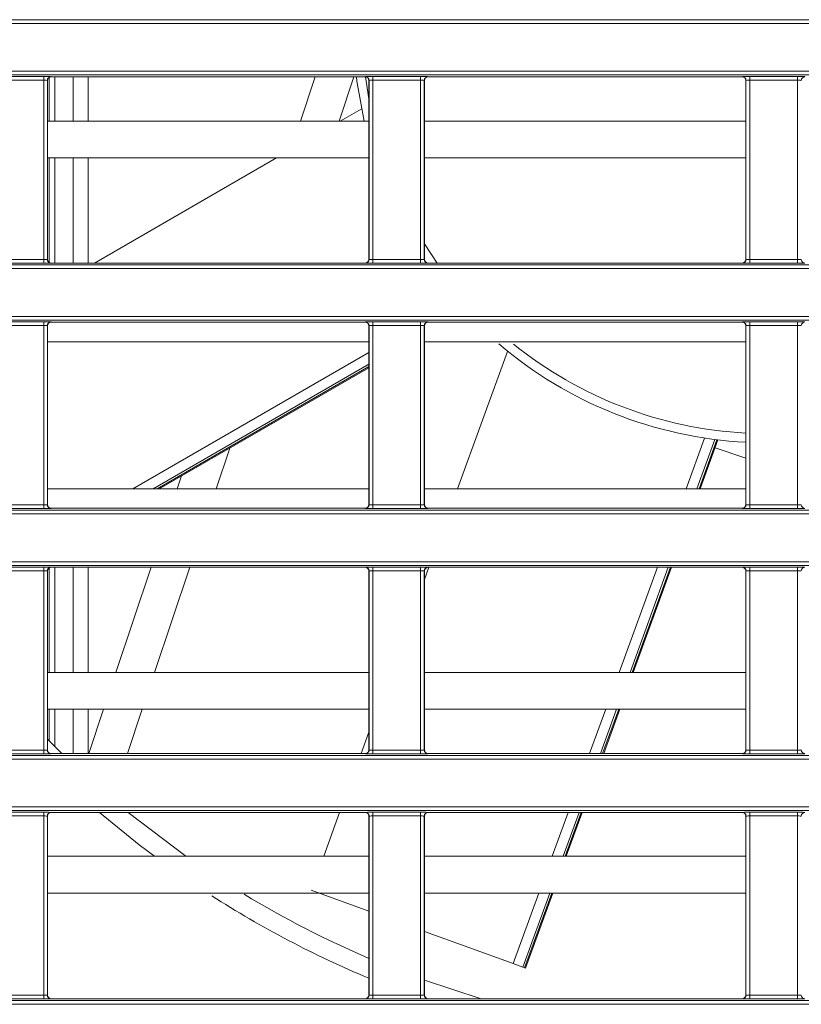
# Model space of a CAD drawing. Header units: millimetres. Extents: x 0 to 1118, y 0 to 864.
# Tile 89 of 256: x 120 to 131, y 424 to 437. Entities that reach past the tile are written whole.
import ezdxf

# ---------------------------------------------------------------- set-up
doc = ezdxf.new("R2010")
doc.units = ezdxf.units.MM

msp = doc.modelspace()

# ---------------------------------------------------------------- linework, layer by layer
at = {"color": 9, "linetype": 'Continuous', "lineweight": 0}
for p, q in [((99.8275, 437.395), (230.6879, 437.395)), ((230.6879, 437.345), (99.8275, 437.345)), ((99.8275, 436.6933), (230.6879, 436.6933)), ((230.6879, 436.6433), (99.8275, 436.6433)), ((119.6355, 436.621), (120.2873, 436.621)), ((120.2873, 436.571), (119.6355, 436.571)), ((120.2873, 436.571), (120.2873, 436.621)), ((120.2873, 434.1312), (120.2873, 436.571)), ((120.3373, 436.5693), (120.3373, 434.1329)), ((120.339, 436.5676), (120.3373, 436.5693)), ((120.3626, 436.0139), (120.3626, 436.61)), ((120.3873, 436.6193), (120.389, 436.6176)), ((120.4376, 436.6176), (120.4376, 436.0139)), ((124.6588, 436.6176), (124.6606, 436.6193)), ((124.7105, 436.5693), (124.7088, 436.5676)), ((124.7105, 434.1329), (124.7105, 436.5693)), ((124.7605, 436.621), (125.4123, 436.621)), ((124.7605, 436.571), (124.7605, 436.621)), ((125.4123, 436.571), (124.7605, 436.571)), ((124.7605, 436.571), (124.7605, 434.1312)), ((125.4123, 436.571), (125.4123, 436.621)), ((125.4123, 434.1312), (125.4123, 436.571)), ((125.4623, 436.5693), (125.4623, 434.1329)), ((125.464, 436.5676), (125.4623, 436.5693)), ((125.5123, 436.6193), (125.514, 436.6176)), ((129.7838, 436.6176), (129.7856, 436.6193)), ((129.8355, 436.5693), (129.8338, 436.5676)), ((129.8355, 434.1329), (129.8355, 436.5693)), ((129.8855, 436.621), (130.5373, 436.621)), ((129.8855, 436.571), (129.8855, 436.621)), ((130.5373, 436.571), (129.8855, 436.571)), ((129.8855, 436.571), (129.8855, 434.1312)), ((130.5373, 436.571), (130.5373, 436.621)), ((130.5373, 434.1312), (130.5373, 436.571)), ((120.3626, 434.0922), (120.3626, 435.5139)), ((120.4376, 435.5139), (120.4376, 434.0847)), ((125.464, 434.3465), (125.6384, 434.0847)), ((119.6355, 434.1312), (120.2873, 434.1312)), ((120.2873, 434.0812), (120.2873, 434.1312)), ((120.3373, 434.1329), (120.339, 434.1347)), ((124.7088, 434.1347), (124.7105, 434.1329)), ((124.7605, 434.0812), (124.7605, 434.1312)), ((124.7605, 434.1312), (125.4123, 434.1312)), ((125.4123, 434.0812), (125.4123, 434.1312)), ((125.4623, 434.1329), (125.464, 434.1347)), ((129.8338, 434.1347), (129.8355, 434.1329)), ((129.8855, 434.0812), (129.8855, 434.1312)), ((129.8855, 434.1312), (130.5373, 434.1312)), ((130.5373, 434.0812), (130.5373, 434.1312)), ((99.8275, 434.0589), (230.6879, 434.0589)), ((230.6879, 434.0089), (99.8275, 434.0089)), ((120.2873, 434.0812), (119.6355, 434.0812)), ((120.389, 434.0847), (120.3873, 434.0829)), ((124.6606, 434.0829), (124.6588, 434.0847)), ((125.4123, 434.0812), (124.7605, 434.0812)), ((125.514, 434.0847), (125.5123, 434.0829)), ((129.7856, 434.0829), (129.7838, 434.0847)), ((130.5373, 434.0812), (129.8855, 434.0812)), ((99.8275, 433.3572), (230.6879, 433.3572)), ((230.6879, 433.3072), (99.8275, 433.3072)), ((119.6355, 433.2849), (120.2873, 433.2849)), ((120.2873, 433.2349), (119.6355, 433.2349)), ((120.2873, 433.2349), (120.2873, 433.2849)), ((120.2873, 430.7951), (120.2873, 433.2349)), ((120.3373, 433.2332), (120.3373, 430.7968)), ((120.339, 433.2315), (120.3373, 433.2332)), ((120.3873, 433.2832), (120.389, 433.2814)), ((124.6588, 433.2814), (124.6606, 433.2832)), ((124.7105, 433.2332), (124.7088, 433.2315)), ((124.7105, 430.7968), (124.7105, 433.2332)), ((124.7605, 433.2849), (125.4123, 433.2849)), ((124.7605, 433.2349), (124.7605, 433.2849)), ((125.4123, 433.2349), (124.7605, 433.2349)), ((124.7605, 433.2349), (124.7605, 430.7951)), ((125.4123, 433.2349), (125.4123, 433.2849)), ((125.4123, 430.7951), (125.4123, 433.2349)), ((125.4623, 433.2332), (125.4623, 430.7968)), ((125.464, 433.2315), (125.4623, 433.2332)), ((125.5123, 433.2832), (125.514, 433.2814)), ((129.7838, 433.2814), (129.7856, 433.2832)), ((129.8355, 433.2332), (129.8338, 433.2315)), ((129.8355, 430.7968), (129.8355, 433.2332)), ((129.8855, 433.2849), (130.5373, 433.2849)), ((129.8855, 433.2349), (129.8855, 433.2849)), ((130.5373, 433.2349), (129.8855, 433.2349)), ((129.8855, 433.2349), (129.8855, 430.7951)), ((130.5373, 433.2349), (130.5373, 433.2849)), ((130.5373, 430.7951), (130.5373, 433.2349)), ((121.4981, 431.0139), (124.7088, 432.8676)), ((124.7088, 432.707), (121.7763, 431.0139)), ((121.8292, 431.0139), (124.7088, 432.6765)), ((129.0205, 431.0139), (129.2717, 431.704)), ((129.4125, 431.6841), (129.1686, 431.0139)), ((129.1967, 431.0139), (129.4394, 431.6808)), ((119.6355, 430.7951), (120.2873, 430.7951)), ((120.2873, 430.7451), (120.2873, 430.7951)), ((120.3373, 430.7968), (120.339, 430.7986)), ((124.7088, 430.7986), (124.7105, 430.7968)), ((124.7605, 430.7451), (124.7605, 430.7951)), ((124.7605, 430.7951), (125.4123, 430.7951)), ((125.4123, 430.7451), (125.4123, 430.7951)), ((125.4623, 430.7968), (125.464, 430.7986)), ((129.8338, 430.7986), (129.8355, 430.7968)), ((129.8855, 430.7451), (129.8855, 430.7951)), ((129.8855, 430.7951), (130.5373, 430.7951)), ((130.5373, 430.7451), (130.5373, 430.7951)), ((99.8275, 430.7228), (230.6879, 430.7228)), ((230.6879, 430.6728), (99.8275, 430.6728)), ((120.2873, 430.7451), (119.6355, 430.7451)), ((120.389, 430.7486), (120.3873, 430.7468)), ((124.6606, 430.7468), (124.6588, 430.7486)), ((125.4123, 430.7451), (124.7605, 430.7451)), ((125.514, 430.7486), (125.5123, 430.7468)), ((129.7856, 430.7468), (129.7838, 430.7486)), ((130.5373, 430.7451), (129.8855, 430.7451)), ((99.8275, 430.0211), (230.6879, 430.0211)), ((230.6879, 429.9711), (99.8275, 429.9711)), ((119.6355, 429.9488), (120.2873, 429.9488)), ((120.2873, 429.8988), (119.6355, 429.8988)), ((120.2873, 429.8988), (120.2873, 429.9488)), ((120.2873, 427.459), (120.2873, 429.8988)), ((120.3373, 429.8971), (120.3373, 427.4607)), ((120.339, 429.8953), (120.3373, 429.8971)), ((120.3626, 428.5139), (120.3626, 429.9378)), ((120.3873, 429.9471), (120.389, 429.9453)), ((120.4376, 429.9453), (120.4376, 428.5139)), ((124.6588, 429.9453), (124.6606, 429.9471)), ((124.7105, 429.8971), (124.7088, 429.8953)), ((124.7105, 427.4607), (124.7105, 429.8971)), ((124.7605, 429.9488), (125.4123, 429.9488)), ((124.7605, 429.8988), (124.7605, 429.9488)), ((125.4123, 429.8988), (124.7605, 429.8988)), ((124.7605, 429.8988), (124.7605, 427.459)), ((125.4123, 429.8988), (125.4123, 429.9488)), ((125.4123, 427.459), (125.4123, 429.8988)), ((125.4623, 429.8971), (125.4623, 427.4607)), ((125.464, 429.8953), (125.4623, 429.8971)), ((125.5123, 429.9471), (125.514, 429.9453)), ((128.1106, 428.5139), (128.6316, 429.9453)), ((128.7796, 429.9453), (128.2586, 428.5139)), ((128.2868, 428.5139), (128.8077, 429.9453)), ((129.7838, 429.9453), (129.7856, 429.9471)), ((129.8355, 429.8971), (129.8338, 429.8953)), ((129.8355, 427.4607), (129.8355, 429.8971)), ((129.8855, 429.9488), (130.5373, 429.9488)), ((129.8855, 429.8988), (129.8855, 429.9488)), ((130.5373, 429.8988), (129.8855, 429.8988)), ((129.8855, 429.8988), (129.8855, 427.459)), ((130.5373, 429.8988), (130.5373, 429.9488)), ((130.5373, 427.459), (130.5373, 429.8988)), ((120.3626, 427.5824), (120.3626, 428.0139)), ((120.4376, 428.0139), (120.4376, 427.5073)), ((127.7097, 427.4125), (127.9286, 428.0139)), ((128.0767, 428.0139), (127.8577, 427.4125)), ((127.8859, 427.4125), (128.1048, 428.0139)), ((119.6355, 427.459), (120.2873, 427.459)), ((120.2873, 427.409), (120.2873, 427.459)), ((120.3373, 427.4607), (120.339, 427.4625)), ((124.7088, 427.4625), (124.7105, 427.4607)), ((124.7605, 427.409), (124.7605, 427.459)), ((124.7605, 427.459), (125.4123, 427.459)), ((125.4123, 427.409), (125.4123, 427.459)), ((125.4623, 427.4607), (125.464, 427.4625)), ((129.8338, 427.4625), (129.8355, 427.4607)), ((129.8855, 427.409), (129.8855, 427.459)), ((129.8855, 427.459), (130.5373, 427.459)), ((130.5373, 427.409), (130.5373, 427.459)), ((99.8275, 427.3867), (230.6879, 427.3867)), ((230.6879, 427.3367), (99.8275, 427.3367)), ((120.2873, 427.409), (119.6355, 427.409)), ((120.389, 427.4125), (120.3873, 427.4107)), ((124.6606, 427.4107), (124.6588, 427.4125)), ((125.4123, 427.409), (124.7605, 427.409)), ((125.514, 427.4125), (125.5123, 427.4107)), ((129.7856, 427.4107), (129.7838, 427.4125)), ((130.5373, 427.409), (129.8855, 427.409)), ((99.8275, 426.685), (230.6879, 426.685)), ((230.6879, 426.635), (99.8275, 426.635)), ((119.6355, 426.6127), (120.2873, 426.6127)), ((120.2873, 426.5627), (119.6355, 426.5627)), ((120.2873, 426.5627), (120.2873, 426.6127)), ((120.2873, 424.1229), (120.2873, 426.5627)), ((120.3373, 426.561), (120.3373, 424.1246)), ((120.339, 426.5592), (120.3373, 426.561)), ((120.3873, 426.611), (120.389, 426.6092)), ((124.6588, 426.6092), (124.6606, 426.611)), ((124.7105, 426.561), (124.7088, 426.5592)), ((124.7105, 424.1246), (124.7105, 426.561)), ((124.7605, 426.6127), (125.4123, 426.6127)), ((124.7605, 426.5627), (124.7605, 426.6127)), ((125.4123, 426.5627), (124.7605, 426.5627)), ((124.7605, 426.5627), (124.7605, 424.1229)), ((125.4123, 426.5627), (125.4123, 426.6127)), ((125.4123, 424.1229), (125.4123, 426.5627)), ((125.4623, 426.561), (125.4623, 424.1246)), ((125.464, 426.5592), (125.4623, 426.561)), ((125.5123, 426.611), (125.514, 426.6092)), ((127.2007, 426.0139), (127.4174, 426.6092)), ((127.5654, 426.6092), (127.3487, 426.0139)), ((127.3768, 426.0139), (127.5935, 426.6092)), ((129.7838, 426.6092), (129.7856, 426.611)), ((129.8355, 426.561), (129.8338, 426.5592)), ((129.8355, 424.1246), (129.8355, 426.561)), ((129.8855, 426.6127), (130.5373, 426.6127)), ((129.8855, 426.5627), (129.8855, 426.6127)), ((130.5373, 426.5627), (129.8855, 426.5627)), ((129.8855, 426.5627), (129.8855, 424.1229)), ((130.5373, 426.5627), (130.5373, 426.6127)), ((130.5373, 424.1229), (130.5373, 426.5627)), ((126.6695, 424.5546), (127.0187, 425.5139)), ((127.1667, 425.5139), (126.8002, 424.507)), ((126.8251, 424.498), (127.1949, 425.5139)), ((119.6355, 424.1229), (120.2873, 424.1229)), ((120.2873, 424.0729), (119.6355, 424.0729)), ((120.2873, 424.0729), (120.2873, 424.1229)), ((120.3373, 424.1246), (120.339, 424.1263)), ((120.389, 424.0763), (120.3873, 424.0746)), ((124.6606, 424.0746), (124.6588, 424.0763)), ((124.7088, 424.1263), (124.7105, 424.1246)), ((124.7605, 424.0729), (124.7605, 424.1229)), ((124.7605, 424.1229), (125.4123, 424.1229)), ((125.4123, 424.0729), (124.7605, 424.0729)), ((125.4123, 424.0729), (125.4123, 424.1229)), ((125.4623, 424.1246), (125.464, 424.1263)), ((125.514, 424.0763), (125.5123, 424.0746)), ((129.7856, 424.0746), (129.7838, 424.0763)), ((129.8338, 424.1263), (129.8355, 424.1246)), ((129.8855, 424.0729), (129.8855, 424.1229)), ((129.8855, 424.1229), (130.5373, 424.1229)), ((130.5373, 424.0729), (129.8855, 424.0729)), ((130.5373, 424.0729), (130.5373, 424.1229)), ((99.8275, 424.0506), (230.6879, 424.0506)), ((230.6879, 424.0006), (99.8275, 424.0006))]:
    msp.add_line(p, q, dxfattribs=at)
at = {"color": 7, "linetype": 'Continuous', "lineweight": 15}
for p, q in [((120.339, 436.5676), (120.339, 434.1347)), ((124.6588, 436.6176), (120.389, 436.6176)), ((120.6864, 436.6176), (120.6864, 436.0139)), ((120.8939, 436.0139), (120.8939, 436.6176)), ((123.777, 436.0139), (123.979, 436.6176)), ((124.5062, 436.6176), (124.3042, 436.0139)), ((124.7088, 434.1347), (124.7088, 436.5676)), ((125.464, 436.5676), (125.464, 434.1347)), ((129.7838, 436.6176), (125.514, 436.6176)), ((129.8338, 434.1347), (129.8338, 436.5676)), ((124.6016, 436.1768), (124.3195, 436.0139)), ((124.7088, 436.0139), (120.339, 436.0139)), ((129.8338, 436.0139), (125.464, 436.0139)), ((124.7088, 435.5139), (120.339, 435.5139)), ((120.6864, 435.5139), (120.6864, 434.0847)), ((120.8939, 434.0847), (120.8939, 435.5139)), ((123.4534, 435.5139), (120.9779, 434.0847)), ((129.8338, 435.5139), (125.464, 435.5139)), ((124.6588, 434.0847), (120.389, 434.0847)), ((129.7838, 434.0847), (125.514, 434.0847)), ((120.339, 433.2315), (120.339, 430.7986)), ((124.6588, 433.2814), (120.389, 433.2814)), ((124.7088, 430.7986), (124.7088, 433.2315)), ((125.464, 433.2315), (125.464, 430.7986)), ((129.7838, 433.2814), (125.514, 433.2814)), ((129.8338, 430.7986), (129.8338, 433.2315)), ((124.7088, 433.0139), (120.339, 433.0139)), ((129.8338, 433.0139), (125.464, 433.0139)), ((126.5926, 432.8793), (125.9137, 431.0139)), ((121.8594, 431.0139), (124.7088, 432.659)), ((129.2128, 431.0139), (129.4547, 431.6786)), ((129.8338, 431.4301), (129.4152, 431.5701)), ((122.8161, 431.5663), (122.6313, 431.0139)), ((122.104, 431.0139), (122.1626, 431.189)), ((124.7088, 431.0139), (120.339, 431.0139)), ((129.8338, 431.0139), (125.464, 431.0139)), ((124.6588, 430.7486), (120.389, 430.7486)), ((129.7838, 430.7486), (125.514, 430.7486)), ((120.339, 429.8953), (120.339, 427.4625)), ((124.6588, 429.9453), (120.389, 429.9453)), ((120.6864, 429.9453), (120.6864, 428.5139)), ((120.8939, 428.5139), (120.8939, 429.9453)), ((121.2675, 428.5139), (121.7465, 429.9453)), ((122.2737, 429.9453), (121.7948, 428.5139)), ((124.7088, 427.4625), (124.7088, 429.8953)), ((125.5248, 429.9453), (125.464, 429.7784)), ((125.464, 429.8953), (125.464, 427.4625)), ((129.7838, 429.9453), (125.514, 429.9453)), ((128.3028, 428.5139), (128.8238, 429.9453)), ((129.8338, 427.4625), (129.8338, 429.8953)), ((124.7088, 428.5139), (120.339, 428.5139)), ((129.8338, 428.5139), (125.464, 428.5139)), ((124.7088, 428.0139), (120.339, 428.0139)), ((120.6864, 428.0139), (120.6864, 427.4125)), ((120.8939, 427.4125), (120.8939, 428.0139)), ((120.899, 427.4125), (121.1002, 428.0139)), ((121.6275, 428.0139), (121.4262, 427.4125)), ((129.8338, 428.0139), (125.464, 428.0139)), ((127.9019, 427.4125), (128.1209, 428.0139)), ((124.7088, 427.7034), (124.6029, 427.4125)), ((120.339, 427.6063), (120.5341, 427.4125)), ((124.6588, 427.4125), (120.389, 427.4125)), ((129.7838, 427.4125), (125.514, 427.4125)), ((120.339, 426.5592), (120.339, 424.1263)), ((124.6588, 426.6092), (120.389, 426.6092)), ((121.4349, 426.6092), (122.2205, 426.0139)), ((124.3105, 426.6092), (124.0939, 426.0139)), ((124.7088, 424.1263), (124.7088, 426.5592)), ((125.464, 426.5592), (125.464, 424.1263)), ((129.7838, 426.6092), (125.514, 426.6092)), ((127.3929, 426.0139), (127.6096, 426.6092)), ((129.8338, 424.1263), (129.8338, 426.5592)), ((124.7088, 426.0139), (120.339, 426.0139)), ((129.8338, 426.0139), (125.464, 426.0139)), ((124.7088, 425.2682), (123.9261, 425.5531)), ((124.7088, 425.5139), (120.339, 425.5139)), ((129.8338, 425.5139), (125.464, 425.5139)), ((126.8393, 424.4928), (127.2109, 425.5139)), ((126.6695, 424.5546), (125.464, 424.9933)), ((126.8002, 424.507), (126.6695, 424.5546)), ((126.8002, 424.507), (126.8251, 424.498)), ((126.8393, 424.4928), (126.8251, 424.498)), ((125.464, 424.3283), (126.2333, 424.0763)), ((124.6588, 424.0763), (120.389, 424.0763)), ((129.7838, 424.0763), (125.514, 424.0763))]:
    msp.add_line(p, q, dxfattribs=at)
at = {"color": 7, "linetype": 'Continuous', "lineweight": 15, "flags": 128}
for points in [[(124.6422, 436.0139), (124.546, 436.5586), (124.5389, 436.6176)], [(121.7933, 426.0139), (121.5856, 426.1708), (121.0446, 426.6092)]]:
    msp.add_lwpolyline(points, dxfattribs=at)
at = {"color": 9, "linetype": 'Continuous', "lineweight": 0, "flags": 128}
msp.add_lwpolyline([(124.6648, 436.6172), (124.6718, 436.5603), (124.7088, 436.3167)], dxfattribs=at)
at = {"color": 9, "linetype": 'Continuous', "lineweight": 0}
for centre, radius, start, end in [((120.3873, 436.5693), 0.05, 90.02044, 179.97956), ((124.6605, 436.5693), 0.05, 0.02044, 89.97956), ((125.5123, 436.5693), 0.05, 90.02044, 179.97956), ((129.7855, 436.5693), 0.05, 0.02044, 89.97956), ((130.6373, 436.5693), 0.05, 90.02044, 179.97956), ((120.3873, 434.1329), 0.05, 180.02044, 269.97956), ((124.6605, 434.1329), 0.05, 270.02044, 359.97956), ((125.5123, 434.1329), 0.05, 180.02044, 269.97956), ((129.7855, 434.1329), 0.05, 270.02044, 359.97956), ((130.6373, 434.1329), 0.05, 180.02044, 269.97956), ((120.3873, 433.2332), 0.05, 90.02044, 179.97956), ((124.6605, 433.2332), 0.05, 0.02044, 89.97956), ((125.5123, 433.2332), 0.05, 90.02044, 179.97956), ((129.7855, 433.2332), 0.05, 0.02044, 89.97956), ((130.6373, 433.2332), 0.05, 90.02044, 179.97956), ((130.1267, 437.2636), 5.5, 231.15083, 266.94763), ((120.3873, 430.7968), 0.05, 180.02044, 269.97956), ((124.6605, 430.7968), 0.05, 270.02044, 359.97956), ((125.5123, 430.7968), 0.05, 180.02044, 269.97956), ((129.7855, 430.7968), 0.05, 270.02044, 359.97956), ((130.6373, 430.7968), 0.05, 180.02044, 269.97956), ((120.3873, 429.8971), 0.05, 90.02044, 179.97956), ((124.6605, 429.8971), 0.05, 0.02044, 89.97956), ((125.5123, 429.8971), 0.05, 90.02044, 179.97956), ((129.7855, 429.8971), 0.05, 0.02044, 89.97956), ((130.6373, 429.8971), 0.05, 90.02044, 179.97956), ((120.3873, 427.4607), 0.05, 180.02044, 269.97956), ((124.6605, 427.4607), 0.05, 270.02044, 359.97956), ((125.5123, 427.4607), 0.05, 180.02044, 269.97956), ((129.7855, 427.4607), 0.05, 270.02044, 359.97956), ((130.6373, 427.4607), 0.05, 180.02044, 269.97956), ((120.3873, 426.561), 0.05, 90.02044, 179.97956), ((124.6605, 426.561), 0.05, 0.02044, 89.97956), ((125.5123, 426.561), 0.05, 90.02044, 179.97956), ((129.7855, 426.561), 0.05, 0.02044, 89.97956), ((130.6373, 426.561), 0.05, 90.02044, 179.97956), ((120.3873, 424.1246), 0.05, 180.02044, 269.97956), ((124.6605, 424.1246), 0.05, 270.02044, 359.97956), ((125.5123, 424.1246), 0.05, 180.02044, 269.97956), ((129.7855, 424.1246), 0.05, 270.02044, 359.97956), ((130.6373, 424.1246), 0.05, 180.02044, 269.97956)]:
    msp.add_arc(centre, radius, start, end, dxfattribs=at)
at = {"color": 7, "linetype": 'Continuous', "lineweight": 15}
for radius, start, end in [(5.625, 229.50884, 267.01552), (14, 237.33984, 247.23263), (13.75, 238.83757, 246.79471)]:
    msp.add_arc((130.1267, 437.2636), radius, start, end, dxfattribs=at)
at = {"color": 9, "linetype": 'Continuous', "lineweight": 0}
for centre, major_axis, ratio, start_param, end_param in [((120.2873, 436.6193), (0.1, 0), 0.0174551, 0.0174533, 1.5707963), ((120.2873, 436.5693), (0.05, 0), 0.0349101, 0.0174533, 1.5707963), ((124.7605, 436.6193), (0.1, 0), 0.0174551, 1.5707963, 3.1241394), ((124.7605, 436.5693), (0.05, 0), 0.0349101, 1.5707963, 3.1241394), ((125.4123, 436.6193), (0.1, 0), 0.0174551, 0.0174533, 1.5707963), ((125.4123, 436.5693), (0.05, 0), 0.0349101, 0.0174533, 1.5707963), ((129.8855, 436.6193), (0.1, 0), 0.0174551, 1.5707963, 3.1241394), ((129.8855, 436.5693), (0.05, 0), 0.0349101, 1.5707963, 3.1241394), ((130.5373, 436.6193), (0.1, 0), 0.0174551, 0.0174533, 1.5707963), ((130.5373, 436.5693), (0.05, 0), 0.0349101, 0.0174533, 1.5707963), ((120.2873, 434.1329), (0.05, 0), 0.0349101, 4.712389, 6.265732), ((124.7605, 434.1329), (0.05, 0), 0.0349101, 3.1590459, 4.712389), ((125.4123, 434.1329), (0.05, 0), 0.0349101, 4.712389, 6.265732), ((129.8855, 434.1329), (0.05, 0), 0.0349101, 3.1590459, 4.712389), ((130.5373, 434.1329), (0.05, 0), 0.0349101, 4.712389, 6.265732), ((120.2873, 434.083), (0.1, 0), 0.0174551, 4.712389, 6.265732), ((124.7605, 434.083), (0.1, 0), 0.0174551, 3.1590459, 4.712389), ((125.4123, 434.083), (0.1, 0), 0.0174551, 4.712389, 6.265732), ((129.8855, 434.083), (0.1, 0), 0.0174551, 3.1590459, 4.712389), ((130.5373, 434.083), (0.1, 0), 0.0174551, 4.712389, 6.265732), ((120.2873, 433.2832), (0.1, 0), 0.0174551, 0.0174533, 1.5707963), ((120.2873, 433.2332), (0.05, 0), 0.0349101, 0.0174533, 1.5707963), ((124.7605, 433.2832), (0.1, 0), 0.0174551, 1.5707963, 3.1241394), ((124.7605, 433.2332), (0.05, 0), 0.0349101, 1.5707963, 3.1241394), ((125.4123, 433.2832), (0.1, 0), 0.0174551, 0.0174533, 1.5707963), ((125.4123, 433.2332), (0.05, 0), 0.0349101, 0.0174533, 1.5707963), ((129.8855, 433.2832), (0.1, 0), 0.0174551, 1.5707963, 3.1241394), ((129.8855, 433.2332), (0.05, 0), 0.0349101, 1.5707963, 3.1241394), ((130.5373, 433.2832), (0.1, 0), 0.0174551, 0.0174533, 1.5707963), ((130.5373, 433.2332), (0.05, 0), 0.0349101, 0.0174533, 1.5707963), ((120.2873, 430.7968), (0.05, 0), 0.0349101, 4.712389, 6.265732), ((124.7605, 430.7968), (0.05, 0), 0.0349101, 3.1590459, 4.712389), ((125.4123, 430.7968), (0.05, 0), 0.0349101, 4.712389, 6.265732), ((129.8855, 430.7968), (0.05, 0), 0.0349101, 3.1590459, 4.712389), ((130.5373, 430.7968), (0.05, 0), 0.0349101, 4.712389, 6.265732), ((120.2873, 430.7468), (0.1, 0), 0.0174551, 4.712389, 6.265732), ((124.7605, 430.7468), (0.1, 0), 0.0174551, 3.1590459, 4.712389), ((125.4123, 430.7468), (0.1, 0), 0.0174551, 4.712389, 6.265732), ((129.8855, 430.7468), (0.1, 0), 0.0174551, 3.1590459, 4.712389), ((130.5373, 430.7468), (0.1, 0), 0.0174551, 4.712389, 6.265732), ((120.2873, 429.9471), (0.1, 0), 0.0174551, 0.0174533, 1.5707963), ((120.2873, 429.8971), (0.05, 0), 0.0349101, 0.0174533, 1.5707963), ((124.7605, 429.9471), (0.1, 0), 0.0174551, 1.5707963, 3.1241394), ((124.7605, 429.8971), (0.05, 0), 0.0349101, 1.5707963, 3.1241394), ((125.4123, 429.9471), (0.1, 0), 0.0174551, 0.0174533, 1.5707963), ((125.4123, 429.8971), (0.05, 0), 0.0349101, 0.0174533, 1.5707963), ((129.8855, 429.9471), (0.1, 0), 0.0174551, 1.5707963, 3.1241394), ((129.8855, 429.8971), (0.05, 0), 0.0349101, 1.5707963, 3.1241394), ((130.5373, 429.9471), (0.1, 0), 0.0174551, 0.0174533, 1.5707963), ((130.5373, 429.8971), (0.05, 0), 0.0349101, 0.0174533, 1.5707963), ((120.2873, 427.4607), (0.05, 0), 0.0349101, 4.712389, 6.265732), ((124.7605, 427.4607), (0.05, 0), 0.0349101, 3.1590459, 4.712389), ((125.4123, 427.4607), (0.05, 0), 0.0349101, 4.712389, 6.265732), ((129.8855, 427.4607), (0.05, 0), 0.0349101, 3.1590459, 4.712389), ((130.5373, 427.4607), (0.05, 0), 0.0349101, 4.712389, 6.265732), ((120.2873, 427.4107), (0.1, 0), 0.0174551, 4.712389, 6.265732), ((124.7605, 427.4107), (0.1, 0), 0.0174551, 3.1590459, 4.712389), ((125.4123, 427.4107), (0.1, 0), 0.0174551, 4.712389, 6.265732), ((129.8855, 427.4107), (0.1, 0), 0.0174551, 3.1590459, 4.712389), ((130.5373, 427.4107), (0.1, 0), 0.0174551, 4.712389, 6.265732), ((120.2873, 426.611), (0.1, 0), 0.0174551, 0.0174533, 1.5707963), ((120.2873, 426.561), (0.05, 0), 0.0349101, 0.0174533, 1.5707963), ((124.7605, 426.611), (0.1, 0), 0.0174551, 1.5707963, 3.1241394), ((124.7605, 426.561), (0.05, 0), 0.0349101, 1.5707963, 3.1241394), ((125.4123, 426.611), (0.1, 0), 0.0174551, 0.0174533, 1.5707963), ((125.4123, 426.561), (0.05, 0), 0.0349101, 0.0174533, 1.5707963), ((129.8855, 426.611), (0.1, 0), 0.0174551, 1.5707963, 3.1241394), ((129.8855, 426.561), (0.05, 0), 0.0349101, 1.5707963, 3.1241394), ((130.5373, 426.611), (0.1, 0), 0.0174551, 0.0174533, 1.5707963), ((130.5373, 426.561), (0.05, 0), 0.0349101, 0.0174533, 1.5707963), ((120.2873, 424.1246), (0.05, 0), 0.0349101, 4.712389, 6.265732), ((120.2873, 424.0746), (0.1, 0), 0.0174551, 4.712389, 6.265732), ((124.7605, 424.0746), (0.1, 0), 0.0174551, 3.1590459, 4.712389), ((124.7605, 424.1246), (0.05, 0), 0.0349101, 3.1590459, 4.712389), ((125.4123, 424.1246), (0.05, 0), 0.0349101, 4.712389, 6.265732), ((125.4123, 424.0746), (0.1, 0), 0.0174551, 4.712389, 6.265732), ((129.8855, 424.0746), (0.1, 0), 0.0174551, 3.1590459, 4.712389), ((129.8855, 424.1246), (0.05, 0), 0.0349101, 3.1590459, 4.712389), ((130.5373, 424.1246), (0.05, 0), 0.0349101, 4.712389, 6.265732), ((130.5373, 424.0746), (0.1, 0), 0.0174551, 4.712389, 6.265732)]:
    msp.add_ellipse(centre, major_axis=major_axis, ratio=ratio, start_param=start_param, end_param=end_param, dxfattribs=at)
at = {"color": 7, "linetype": 'Continuous', "lineweight": 15}
for centre, major_axis, start_param, end_param in [((120.389, 436.5675), (0.0354, -0.0354), 2.3563468, 3.9268385), ((124.6588, 436.5675), (0.0354, 0.0354), 5.4979394, 7.0684312), ((125.514, 436.5675), (0.0354, -0.0354), 2.3563468, 3.9268385), ((129.7838, 436.5675), (0.0354, 0.0354), 5.4979394, 7.0684312), ((120.389, 434.1347), (0.0354, 0.0354), 2.3563468, 3.9268385), ((124.6588, 434.1347), (0.0354, -0.0354), 5.4979394, 7.0684312), ((125.514, 434.1347), (0.0354, 0.0354), 2.3563468, 3.9268385), ((129.7838, 434.1347), (0.0354, -0.0354), 5.4979394, 7.0684312), ((120.389, 433.2314), (0.0354, -0.0354), 2.3563468, 3.9268385), ((124.6588, 433.2314), (0.0354, 0.0354), 5.4979394, 7.0684312), ((125.514, 433.2314), (0.0354, -0.0354), 2.3563468, 3.9268385), ((129.7838, 433.2314), (0.0354, 0.0354), 5.4979394, 7.0684312), ((120.389, 430.7986), (0.0354, 0.0354), 2.3563468, 3.9268385), ((124.6588, 430.7986), (0.0354, -0.0354), 5.4979394, 7.0684312), ((125.514, 430.7986), (0.0354, 0.0354), 2.3563468, 3.9268385), ((129.7838, 430.7986), (0.0354, -0.0354), 5.4979394, 7.0684312), ((120.389, 429.8953), (0.0354, -0.0354), 2.3563468, 3.9268385), ((124.6588, 429.8953), (0.0354, 0.0354), 5.4979394, 7.0684312), ((125.514, 429.8953), (0.0354, -0.0354), 2.3563468, 3.9268385), ((129.7838, 429.8953), (0.0354, 0.0354), 5.4979394, 7.0684312), ((120.389, 427.4625), (0.0354, 0.0354), 2.3563468, 3.9268385), ((124.6588, 427.4625), (0.0354, -0.0354), 5.4979394, 7.0684312), ((125.514, 427.4625), (0.0354, 0.0354), 2.3563468, 3.9268385), ((129.7838, 427.4625), (0.0354, -0.0354), 5.4979394, 7.0684312), ((120.389, 426.5592), (0.0354, -0.0354), 2.3563468, 3.9268385), ((124.6588, 426.5592), (0.0354, 0.0354), 5.4979394, 7.0684312), ((125.514, 426.5592), (0.0354, -0.0354), 2.3563468, 3.9268385), ((129.7838, 426.5592), (0.0354, 0.0354), 5.4979394, 7.0684312), ((120.389, 424.1264), (0.0354, 0.0354), 2.3563468, 3.9268385), ((124.6588, 424.1264), (0.0354, -0.0354), 5.4979394, 7.0684312), ((125.514, 424.1264), (0.0354, 0.0354), 2.3563468, 3.9268385), ((129.7838, 424.1264), (0.0354, -0.0354), 5.4979394, 7.0684312)]:
    msp.add_ellipse(centre, major_axis=major_axis, ratio=0.9996955, start_param=start_param, end_param=end_param, dxfattribs=at)

doc.saveas('drawing.dxf')
